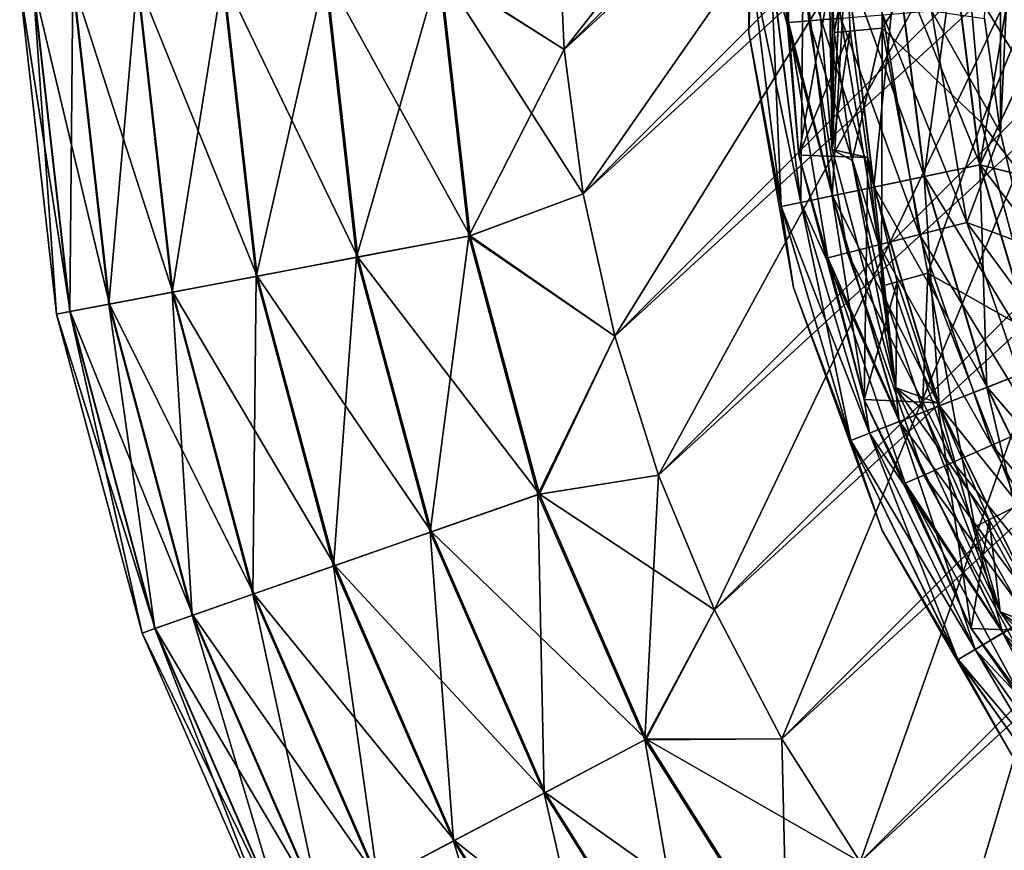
# Model space of a CAD drawing. Header units: metres. Extents: x -40 to 117, y -433 to 89.
# Tile 9 of 256: x -33 to -18, y -414 to -402. Entities that reach past the tile are written whole.
import ezdxf

# ---------------------------------------------------------------- set-up
doc = ezdxf.new("R2010")
doc.units = ezdxf.units.M
doc.layers.add('solid_506114_24501146', color=7, linetype='CONTINUOUS')
doc.layers.add('solid_506114_24501146_02', color=7, linetype='CONTINUOUS')

msp = doc.modelspace()

# ---------------------------------------------------------------- linework, layer by layer
at = {"layer": 'solid_506114_24501146'}
for points in [[(-24.655054, -402.415833, 277.700012), (-24.749994, -400.258026, 277.700012), (2.165828, -375.59494, 277.700012)], [(-24.655054, -402.415833, 277.700012), (2.165828, -375.59494, 277.700012), (4.307376, -375.877716, 277.700012)], [(-24.372297, -404.557373, 277.700012), (-24.655054, -402.415833, 277.700012), (4.307376, -375.877716, 277.700012)], [(-24.372297, -404.557373, 277.700012), (4.307376, -375.877716, 277.700012), (6.41624, -376.346161, 277.700012)], [(-23.903852, -406.666229, 277.700012), (-24.372297, -404.557373, 277.700012), (6.41624, -376.346161, 277.700012)], [(-24.749994, -400.258026, 293.700012), (-24.655054, -402.415833, 293.700012), (-8.85, -382.314636, 293.700012)], [(-24.655054, -402.415833, 293.700012), (-24.372297, -404.557373, 293.700012), (-8.85, -382.314636, 293.700012)], [(-24.372297, -404.557373, 293.700012), (-23.903852, -406.666229, 293.700012), (-8.85, -382.314636, 293.700012)], [(-23.903852, -406.666229, 293.700012), (-23.253399, -408.725952, 293.700012), (-8.85, -382.314636, 293.700012)], [(-23.253399, -408.725952, 293.700012), (-22.426193, -410.720367, 293.700012), (-8.85, -382.314636, 293.700012)], [(-22.426193, -410.720367, 293.700012), (-21.427662, -412.6362, 293.700012), (-8.85, -382.314636, 293.700012)], [(-21.427662, -412.6362, 293.700012), (-20.265413, -414.458282, 293.700012), (-8.85, -382.314636, 293.700012)], [(-20.265413, -414.458282, 293.700012), (-18.951725, -416.168365, 293.700012), (-8.85, -382.314636, 293.700012)], [(-18.951725, -416.168365, 293.700012), (-17.500893, -417.750885, 293.700012), (-8.85, -382.314636, 293.700012)], [(-18.184963, -403.649567, 311.799988), (-18.184961, -396.850433, 311.799988), (-17.793709, -395.187012, 311.799988)], [(-17.793709, -405.312988, 311.799988), (-18.184963, -403.649567, 311.799988), (-17.793709, -395.187012, 311.799988)], [(-20.680975, -396.603424, 343.5), (-20.680975, -403.896576, 343.5), (-21.000008, -400.25, 343.5)], [(-20.680975, -396.603424, 343.5), (-20.412563, -398.358551, 343.5), (-20.680975, -403.896576, 343.5)], [(-18.184963, -403.649567, 311.799988), (-18.421078, -401.957001, 311.799988), (-18.184961, -396.850433, 311.799988)], [(-21.916283, -402.167419, 476), (-21.916283, -398.332581, 476), (-21.881004, -401.154999, 474.88739)], [(-21.916283, -398.332581, 476.5), (-21.916283, -398.332581, 476), (-21.916283, -402.167419, 476)], [(-21.916283, -402.167419, 476.5), (-21.916283, -398.332581, 476.5), (-21.916283, -402.167419, 476)], [(-21.882, -401.15506, 477.496429), (-21.916283, -398.332581, 476.5), (-21.916283, -402.167419, 476.5)], [(-20.73814, -400.25, 353.5), (-20.649675, -402.163483, 353.5), (-19.939957, -398.402283, 370.132141)], [(-20.680975, -403.896576, 343.5), (-20.412563, -398.358551, 343.5), (-20.500004, -400.25, 343.5)], [(-20.649675, -402.163483, 353.5), (-19.939957, -402.097717, 370.132141), (-19.939957, -398.402283, 370.132141)], [(-19.939957, -398.402283, 370.132141), (-19.939957, -402.097717, 370.132141), (-18.748569, -400.25, 395.071442)], [(-21.324694, -398.482971, 314.023529), (-21.324694, -402.017029, 314.023529), (-21.5, -400.25, 314.799988)], [(-21.025623, -401.992218, 313.299316), (-21.324694, -402.017029, 314.023529), (-21.324694, -398.482971, 314.023529)], [(-21.025623, -398.507782, 313.299316), (-21.025623, -401.992218, 313.299316), (-21.324694, -398.482971, 314.023529)], [(-20.549782, -401.952789, 312.677582), (-21.025623, -401.992218, 313.299316), (-21.025623, -398.507782, 313.299316)], [(-26.511616, -401.242004, 293.49942), (-24.655054, -402.415833, 293.700012), (-24.749994, -400.258026, 293.700012)], [(-26.490622, -401.241211, 277.895813), (-24.749994, -400.258026, 277.700012), (-24.655054, -402.415833, 277.700012)], [(-21.5, -400.25, 342.5), (-21.5, -400.25, 314.799988), (-21.173367, -403.983429, 314.799988)], [(-21.324694, -402.017029, 314.023529), (-21.173367, -403.983429, 314.799988), (-21.5, -400.25, 314.799988)], [(-21.173332, -403.983643, 342.5), (-21.5, -400.25, 342.5), (-21.173367, -403.983429, 314.799988)], [(-20.500004, -400.25, 343.5), (-21.5, -400.25, 342.5), (-21.173332, -403.983643, 342.5)], [(-20.412563, -402.141449, 343.5), (-20.500004, -400.25, 343.5), (-21.173332, -403.983643, 342.5)], [(-21.000008, -400.25, 343.5), (-20.680975, -403.896576, 343.5), (-20.73814, -400.25, 353.5)], [(-20.680975, -403.896576, 343.5), (-20.649675, -402.163483, 353.5), (-20.73814, -400.25, 353.5)], [(-20.680975, -403.896576, 343.5), (-20.500004, -400.25, 343.5), (-20.412563, -402.141449, 343.5)], [(-19.939957, -402.097717, 370.132141), (-18.463736, -403.505646, 395.071442), (-18.748569, -400.25, 395.071442)], [(-18.748569, -400.25, 395.071442), (-18.463736, -403.505646, 395.071442), (-17.810804, -401.900421, 420.028534)], [(-19.719484, -401.065613, 480.553925), (-20.477854, -401.096985, 480.016968), (-20.059156, -404.455963, 480.016968)], [(-20.474348, -401.096832, 472.088745), (-19.715443, -401.06543, 471.493225), (-19.312334, -404.299377, 471.493225)], [(-19.316292, -404.300201, 480.553925), (-19.719484, -401.065613, 480.553925), (-20.059156, -404.455963, 480.016968)], [(-18.873947, -401.03064, 480.887177), (-19.719484, -401.065613, 480.553925), (-19.316292, -404.300201, 480.553925)], [(-19.715443, -401.06543, 471.493225), (-18.869576, -401.030457, 471.124115), (-18.483761, -404.125641, 471.124115)], [(-19.312334, -404.299377, 471.493225), (-19.715443, -401.06543, 471.493225), (-18.483761, -404.125641, 471.124115)], [(-18.488043, -404.126526, 480.887177), (-18.873947, -401.03064, 480.887177), (-19.316292, -404.300201, 480.553925)], [(-18.488043, -404.126526, 480.887177), (-17.98089, -401.079193, 481), (-18.873947, -401.03064, 480.887177)], [(-18.869576, -401.030457, 471.124115), (-17.98089, -401.079193, 471), (-17.827633, -402.735016, 471)], [(-18.483761, -404.125641, 471.124115), (-18.869576, -401.030457, 471.124115), (-17.827633, -402.735016, 471)], [(-21.916283, -402.167419, 476), (-21.881004, -401.154999, 474.88739), (-21.433617, -404.744171, 474.88739)], [(-21.434591, -404.744354, 477.496429), (-21.882, -401.15506, 477.496429), (-21.916283, -402.167419, 476.5)], [(-21.586975, -401.142853, 478.448822), (-21.882, -401.15506, 477.496429), (-21.434591, -404.744354, 477.496429)], [(-21.881004, -401.154999, 474.88739), (-21.585032, -401.142761, 473.829559), (-21.143696, -404.68338, 473.829559)], [(-21.433617, -404.744171, 474.88739), (-21.881004, -401.154999, 474.88739), (-21.143696, -404.68338, 473.829559)], [(-21.110954, -401.123169, 479.303345), (-21.586975, -401.142853, 478.448822), (-21.145599, -404.683777, 478.448822)], [(-21.145599, -404.683777, 478.448822), (-21.586975, -401.142853, 478.448822), (-21.434591, -404.744354, 477.496429)], [(-21.585032, -401.142761, 473.829559), (-21.10816, -401.123047, 472.880798), (-20.676575, -404.585419, 472.880798)], [(-21.143696, -404.68338, 473.829559), (-21.585032, -401.142761, 473.829559), (-20.676575, -404.585419, 472.880798)], [(-20.679312, -404.585999, 479.303345), (-21.110954, -401.123169, 479.303345), (-21.145599, -404.683777, 478.448822)], [(-20.477854, -401.096985, 480.016968), (-21.110954, -401.123169, 479.303345), (-20.679312, -404.585999, 479.303345)], [(-21.10816, -401.123047, 472.880798), (-20.474348, -401.096832, 472.088745), (-20.055721, -404.455231, 472.088745)], [(-20.676575, -404.585419, 472.880798), (-21.10816, -401.123047, 472.880798), (-20.055721, -404.455231, 472.088745)], [(-20.059156, -404.455963, 480.016968), (-20.477854, -401.096985, 480.016968), (-20.679312, -404.585999, 479.303345)], [(-20.055721, -404.455231, 472.088745), (-20.474348, -401.096832, 472.088745), (-19.312334, -404.299377, 471.493225)], [(-18.488043, -404.126526, 480.887177), (-17.827633, -402.735016, 481), (-17.98089, -401.079193, 481)], [(-30.986324, -401.409424, 290.683716), (-30.46743, -406.01474, 290.683716), (-29.719927, -401.36203, 291.952423)], [(-29.703085, -401.36142, 279.434174), (-29.205679, -405.776001, 279.434174), (-30.972891, -401.408936, 280.699463)], [(-30.46743, -406.01474, 290.683716), (-29.222239, -405.779144, 291.952423), (-29.719927, -401.36203, 291.952423)], [(-29.719927, -401.36203, 291.952423), (-29.222239, -405.779144, 291.952423), (-28.202951, -401.305267, 292.906982)], [(-28.183546, -401.304565, 278.483704), (-27.711586, -405.493317, 278.483704), (-29.703085, -401.36142, 279.434174)], [(-27.711586, -405.493317, 278.483704), (-29.205679, -405.776001, 279.434174), (-29.703085, -401.36142, 279.434174)], [(-29.222239, -405.779144, 291.952423), (-27.730667, -405.496918, 292.906982), (-28.202951, -401.305267, 292.906982)], [(-28.202951, -401.305267, 292.906982), (-27.730667, -405.496918, 292.906982), (-26.511616, -401.242004, 293.49942)], [(-26.490622, -401.241211, 277.895813), (-26.04701, -405.178375, 277.895813), (-28.183546, -401.304565, 278.483704)], [(-26.04701, -405.178375, 277.895813), (-27.711586, -405.493317, 278.483704), (-28.183546, -401.304565, 278.483704)], [(-27.730667, -405.496918, 292.906982), (-26.067654, -405.182251, 293.49942), (-26.511616, -401.242004, 293.49942)], [(-26.511616, -401.242004, 293.49942), (-26.067654, -405.182251, 293.49942), (-24.655054, -402.415833, 293.700012)], [(-26.490622, -401.241211, 277.895813), (-24.655054, -402.415833, 277.700012), (-24.372297, -404.557373, 277.700012)], [(-26.490622, -401.241211, 277.895813), (-24.372297, -404.557373, 277.700012), (-26.04701, -405.178375, 277.895813)], [(-32.523857, -401.466949, 283.907593), (-31.979216, -406.300781, 283.907593), (-32.727093, -401.474548, 285.68924)], [(-32.727093, -401.474548, 285.68924), (-32.179047, -406.338593, 285.68924), (-32.528652, -401.467133, 287.471405)], [(-31.979216, -406.300781, 283.907593), (-32.179047, -406.338593, 285.68924), (-32.727093, -401.474548, 285.68924)], [(-32.528652, -401.467133, 287.471405), (-31.983931, -406.301697, 287.471405), (-31.938513, -401.445068, 289.164612)], [(-32.179047, -406.338593, 285.68924), (-31.983931, -406.301697, 287.471405), (-32.528652, -401.467133, 287.471405)], [(-31.929165, -401.444702, 282.216003), (-31.39448, -406.190155, 282.216003), (-32.523857, -401.466949, 283.907593)], [(-31.39448, -406.190155, 282.216003), (-31.979216, -406.300781, 283.907593), (-32.523857, -401.466949, 283.907593)], [(-31.983931, -406.301697, 287.471405), (-31.403673, -406.191895, 289.164612), (-31.938513, -401.445068, 289.164612)], [(-31.938513, -401.445068, 289.164612), (-31.403673, -406.191895, 289.164612), (-30.986324, -401.409424, 290.683716)], [(-30.972891, -401.408936, 280.699463), (-30.454222, -406.012238, 280.699463), (-31.929165, -401.444702, 282.216003)], [(-30.454222, -406.012238, 280.699463), (-31.39448, -406.190155, 282.216003), (-31.929165, -401.444702, 282.216003)], [(-31.403673, -406.191895, 289.164612), (-30.46743, -406.01474, 290.683716), (-30.986324, -401.409424, 290.683716)], [(-29.205679, -405.776001, 279.434174), (-30.454222, -406.012238, 280.699463), (-30.972891, -401.408936, 280.699463)], [(-19.929655, -401.901428, 312.200745), (-19.386026, -405.15921, 312.200745), (-20.549782, -401.952789, 312.677582)], [(-19.207594, -401.841583, 311.901398), (-18.683661, -404.981354, 311.901398), (-19.929655, -401.901428, 312.200745)], [(-18.683661, -404.981354, 311.901398), (-19.386026, -405.15921, 312.200745), (-19.929655, -401.901428, 312.200745)], [(-19.207594, -401.841583, 311.901398), (-18.421078, -401.957001, 311.799988), (-18.184963, -403.649567, 311.799988)], [(-19.207594, -401.841583, 311.901398), (-18.184963, -403.649567, 311.799988), (-18.683661, -404.981354, 311.901398)], [(-18.463736, -403.505646, 395.071442), (-17.204279, -405.14505, 420.028534), (-17.810804, -401.900421, 420.028534)], [(-21.025623, -401.992218, 313.299316), (-20.452101, -405.429169, 313.299316), (-21.324694, -402.017029, 314.023529)], [(-21.324694, -402.017029, 314.023529), (-20.743011, -405.502838, 314.023529), (-21.173367, -403.983429, 314.799988)], [(-20.452101, -405.429169, 313.299316), (-20.743011, -405.502838, 314.023529), (-21.324694, -402.017029, 314.023529)], [(-20.549782, -401.952789, 312.677582), (-19.989237, -405.311951, 312.677582), (-21.025623, -401.992218, 313.299316)], [(-19.989237, -405.311951, 312.677582), (-20.452101, -405.429169, 313.299316), (-21.025623, -401.992218, 313.299316)], [(-19.386026, -405.15921, 312.200745), (-19.989237, -405.311951, 312.677582), (-20.549782, -401.952789, 312.677582)], [(-21.250368, -405.944031, 476), (-21.916283, -402.167419, 476), (-21.433617, -404.744171, 474.88739)], [(-21.916283, -402.167419, 476.5), (-21.916283, -402.167419, 476), (-21.250368, -405.944031, 476)], [(-21.250368, -405.944031, 476.5), (-21.916283, -402.167419, 476.5), (-21.250368, -405.944031, 476)], [(-21.434591, -404.744354, 477.496429), (-21.916283, -402.167419, 476.5), (-21.250368, -405.944031, 476.5)], [(-20.150944, -404.016937, 343.5), (-20.412563, -402.141449, 343.5), (-21.173332, -403.983643, 342.5)], [(-20.680975, -403.896576, 343.5), (-20.412563, -402.141449, 343.5), (-20.150944, -404.016937, 343.5)], [(-20.680975, -403.896576, 343.5), (-20.385035, -404.060638, 353.5), (-20.649675, -402.163483, 353.5)], [(-20.649675, -402.163483, 353.5), (-20.385035, -404.060638, 353.5), (-19.939957, -402.097717, 370.132141)], [(-20.385035, -404.060638, 353.5), (-19.946476, -405.925262, 353.5), (-19.939957, -402.097717, 370.132141)], [(-19.946476, -405.925262, 353.5), (-19.260925, -405.730194, 370.132141), (-19.939957, -402.097717, 370.132141)], [(-19.939957, -402.097717, 370.132141), (-19.260925, -405.730194, 370.132141), (-18.463736, -403.505646, 395.071442)], [(-26.067654, -405.182251, 293.49942), (-24.372297, -404.557373, 293.700012), (-24.655054, -402.415833, 293.700012)], [(-18.488043, -404.126526, 480.887177), (-17.522257, -404.369537, 481), (-17.827633, -402.735016, 481)], [(-18.483761, -404.125641, 471.124115), (-17.827633, -402.735016, 471), (-17.522257, -404.369537, 471)], [(-19.260925, -405.730194, 370.132141), (-17.617891, -406.662384, 395.071442), (-18.463736, -403.505646, 395.071442)], [(-18.463736, -403.505646, 395.071442), (-17.617891, -406.662384, 395.071442), (-17.204279, -405.14505, 420.028534)], [(-18.683661, -404.981354, 311.901398), (-18.184963, -403.649567, 311.799988), (-17.793709, -405.312988, 311.799988)], [(-21.173332, -403.983643, 342.5), (-21.173367, -403.983429, 314.799988), (-20.20339, -407.603424, 314.799988)], [(-20.743011, -405.502838, 314.023529), (-20.20339, -407.603424, 314.799988), (-21.173367, -403.983429, 314.799988)], [(-20.203327, -407.603607, 342.5), (-21.173332, -403.983643, 342.5), (-20.20339, -407.603424, 314.799988)], [(-20.150944, -404.016937, 343.5), (-21.173332, -403.983643, 342.5), (-20.203327, -407.603607, 342.5)], [(-20.680975, -403.896576, 343.5), (-20.150944, -404.016937, 343.5), (-19.733568, -407.432373, 343.5)], [(-20.680975, -403.896576, 343.5), (-19.733568, -407.432373, 343.5), (-20.385035, -404.060638, 353.5)], [(-19.733568, -407.432373, 343.5), (-19.946476, -405.925262, 353.5), (-20.385035, -404.060638, 353.5)], [(-19.717442, -405.860046, 343.5), (-20.150944, -404.016937, 343.5), (-20.203327, -407.603607, 342.5)], [(-19.733568, -407.432373, 343.5), (-20.150944, -404.016937, 343.5), (-19.717442, -405.860046, 343.5)], [(-18.488043, -404.126526, 480.887177), (-19.316292, -404.300201, 480.553925), (-18.386202, -407.424316, 480.553925)], [(-19.312334, -404.299377, 471.493225), (-18.483761, -404.125641, 471.124115), (-17.593758, -407.115112, 471.124115)], [(-17.597834, -407.116699, 480.887177), (-17.522257, -404.369537, 481), (-18.488043, -404.126526, 480.887177)], [(-17.597834, -407.116699, 480.887177), (-18.488043, -404.126526, 480.887177), (-18.386202, -407.424316, 480.553925)], [(-18.483761, -404.125641, 471.124115), (-17.522257, -404.369537, 471), (-17.067287, -405.969055, 471)], [(-17.593758, -407.115112, 471.124115), (-18.483761, -404.125641, 471.124115), (-17.067287, -405.969055, 471)], [(-19.316292, -404.300201, 480.553925), (-20.059156, -404.455963, 480.016968), (-19.093298, -407.700226, 480.016968)], [(-20.055721, -404.455231, 472.088745), (-19.312334, -404.299377, 471.493225), (-18.382435, -407.422852, 471.493225)], [(-18.386202, -407.424316, 480.553925), (-19.316292, -404.300201, 480.553925), (-19.093298, -407.700226, 480.016968)], [(-18.382435, -407.422852, 471.493225), (-19.312334, -404.299377, 471.493225), (-17.593758, -407.115112, 471.124115)], [(-26.067654, -405.182251, 293.49942), (-23.903852, -406.666229, 293.700012), (-24.372297, -404.557373, 293.700012)], [(-26.04701, -405.178375, 277.895813), (-24.372297, -404.557373, 277.700012), (-23.903852, -406.666229, 277.700012)], [(-20.059156, -404.455963, 480.016968), (-20.679312, -404.585999, 479.303345), (-19.683592, -407.930573, 479.303345)], [(-20.676575, -404.585419, 472.880798), (-20.055721, -404.455231, 472.088745), (-19.090029, -407.698944, 472.088745)], [(-19.093298, -407.700226, 480.016968), (-20.059156, -404.455963, 480.016968), (-19.683592, -407.930573, 479.303345)], [(-19.090029, -407.698944, 472.088745), (-20.055721, -404.455231, 472.088745), (-18.382435, -407.422852, 471.493225)], [(-21.145599, -404.683777, 478.448822), (-21.434591, -404.744354, 477.496429), (-20.402504, -408.21109, 477.496429)], [(-21.433617, -404.744171, 474.88739), (-21.143696, -404.68338, 473.829559), (-20.125614, -408.103027, 473.829559)], [(-20.679312, -404.585999, 479.303345), (-21.145599, -404.683777, 478.448822), (-20.127428, -408.10376, 478.448822)], [(-20.127428, -408.10376, 478.448822), (-21.145599, -404.683777, 478.448822), (-20.402504, -408.21109, 477.496429)], [(-21.143696, -404.68338, 473.829559), (-20.676575, -404.585419, 472.880798), (-19.680986, -407.929535, 472.880798)], [(-20.125614, -408.103027, 473.829559), (-21.143696, -404.68338, 473.829559), (-19.680986, -407.929535, 472.880798)], [(-19.683592, -407.930573, 479.303345), (-20.679312, -404.585999, 479.303345), (-20.127428, -408.10376, 478.448822)], [(-19.680986, -407.929535, 472.880798), (-20.676575, -404.585419, 472.880798), (-19.090029, -407.698944, 472.088745)], [(-20.402504, -408.21109, 477.496429), (-21.434591, -404.744354, 477.496429), (-21.250368, -405.944031, 476.5)], [(-20.401577, -408.210724, 474.88739), (-21.433617, -404.744171, 474.88739), (-20.125614, -408.103027, 473.829559)], [(-21.250368, -405.944031, 476), (-21.433617, -404.744171, 474.88739), (-20.401577, -408.210724, 474.88739)], [(-18.683661, -404.981354, 311.901398), (-17.650085, -407.992035, 311.901398), (-19.386026, -405.15921, 312.200745)], [(-18.683661, -404.981354, 311.901398), (-17.793709, -405.312988, 311.799988), (-17.250534, -406.933472, 311.799988)], [(-18.683661, -404.981354, 311.901398), (-17.250534, -406.933472, 311.799988), (-17.650085, -407.992035, 311.901398)], [(-19.386026, -405.15921, 312.200745), (-18.313597, -408.283081, 312.200745), (-19.989237, -405.311951, 312.677582)], [(-17.650085, -407.992035, 311.901398), (-18.313597, -408.283081, 312.200745), (-19.386026, -405.15921, 312.200745)], [(-27.730667, -405.496918, 292.906982), (-26.638924, -409.57135, 292.906982), (-26.067654, -405.182251, 293.49942)], [(-26.04701, -405.178375, 277.895813), (-25.021553, -409.005432, 277.895813), (-27.711586, -405.493317, 278.483704)], [(-26.638924, -409.57135, 292.906982), (-25.041384, -409.01236, 293.49942), (-26.067654, -405.182251, 293.49942)], [(-26.067654, -405.182251, 293.49942), (-25.041384, -409.01236, 293.49942), (-23.903852, -406.666229, 293.700012)], [(-26.04701, -405.178375, 277.895813), (-23.903852, -406.666229, 277.700012), (-25.021553, -409.005432, 277.895813)], [(-20.452101, -405.429169, 313.299316), (-19.320696, -408.724854, 313.299316), (-20.743011, -405.502838, 314.023529)], [(-19.989237, -405.311951, 312.677582), (-18.883438, -408.533051, 312.677582), (-20.452101, -405.429169, 313.299316)], [(-18.883438, -408.533051, 312.677582), (-19.320696, -408.724854, 313.299316), (-20.452101, -405.429169, 313.299316)], [(-18.313597, -408.283081, 312.200745), (-18.883438, -408.533051, 312.677582), (-19.989237, -405.311951, 312.677582)], [(-29.222239, -405.779144, 291.952423), (-28.071775, -410.072754, 291.952423), (-27.730667, -405.496918, 292.906982)], [(-27.711586, -405.493317, 278.483704), (-26.620594, -409.564941, 278.483704), (-29.205679, -405.776001, 279.434174)], [(-28.071775, -410.072754, 291.952423), (-26.638924, -409.57135, 292.906982), (-27.730667, -405.496918, 292.906982)], [(-25.021553, -409.005432, 277.895813), (-26.620594, -409.564941, 278.483704), (-27.711586, -405.493317, 278.483704)], [(-20.743011, -405.502838, 314.023529), (-19.595514, -408.845398, 314.023529), (-20.20339, -407.603424, 314.799988)], [(-19.320696, -408.724854, 313.299316), (-19.595514, -408.845398, 314.023529), (-20.743011, -405.502838, 314.023529)], [(-19.946476, -405.925262, 353.5), (-19.33774, -407.741486, 353.5), (-19.260925, -405.730194, 370.132141)], [(-19.33774, -407.741486, 353.5), (-18.564022, -409.493774, 353.5), (-19.260925, -405.730194, 370.132141)], [(-19.260925, -405.730194, 370.132141), (-17.925987, -409.176086, 370.132141), (-17.617891, -406.662384, 395.071442)], [(-18.564022, -409.493774, 353.5), (-17.925987, -409.176086, 370.132141), (-19.260925, -405.730194, 370.132141)], [(-30.46743, -406.01474, 290.683716), (-29.267942, -410.491302, 290.683716), (-29.222239, -405.779144, 291.952423)], [(-29.205679, -405.776001, 279.434174), (-28.055866, -410.067169, 279.434174), (-30.454222, -406.012238, 280.699463)], [(-29.267942, -410.491302, 290.683716), (-28.071775, -410.072754, 291.952423), (-29.222239, -405.779144, 291.952423)], [(-26.620594, -409.564941, 278.483704), (-28.055866, -410.067169, 279.434174), (-29.205679, -405.776001, 279.434174)], [(-19.115683, -407.655487, 343.5), (-19.717442, -405.860046, 343.5), (-20.203327, -407.603607, 342.5)], [(-19.733568, -407.432373, 343.5), (-19.717442, -405.860046, 343.5), (-19.115683, -407.655487, 343.5)], [(-31.403673, -406.191895, 289.164612), (-30.167326, -410.806, 289.164612), (-30.46743, -406.01474, 290.683716)], [(-30.454222, -406.012238, 280.699463), (-29.255253, -410.486847, 280.699463), (-31.39448, -406.190155, 282.216003)], [(-30.167326, -410.806, 289.164612), (-29.267942, -410.491302, 290.683716), (-30.46743, -406.01474, 290.683716)], [(-28.055866, -410.067169, 279.434174), (-29.255253, -410.486847, 280.699463), (-30.454222, -406.012238, 280.699463)], [(-19.938772, -409.547607, 476), (-21.250368, -405.944031, 476), (-20.401577, -408.210724, 474.88739)], [(-21.250368, -405.944031, 476.5), (-21.250368, -405.944031, 476), (-19.938772, -409.547607, 476)], [(-19.938772, -409.547607, 476.5), (-21.250368, -405.944031, 476.5), (-19.938772, -409.547607, 476)], [(-20.402504, -408.21109, 477.496429), (-21.250368, -405.944031, 476.5), (-19.938772, -409.547607, 476.5)], [(-19.733568, -407.432373, 343.5), (-19.33774, -407.741486, 353.5), (-19.946476, -405.925262, 353.5)], [(-31.979216, -406.300781, 283.907593), (-30.720209, -410.999481, 283.907593), (-32.179047, -406.338593, 285.68924)], [(-32.179047, -406.338593, 285.68924), (-30.912172, -411.06665, 285.68924), (-31.983931, -406.301697, 287.471405)], [(-31.983931, -406.301697, 287.471405), (-30.724739, -411.001038, 287.471405), (-31.403673, -406.191895, 289.164612)], [(-30.912172, -411.06665, 285.68924), (-30.724739, -411.001038, 287.471405), (-31.983931, -406.301697, 287.471405)], [(-31.39448, -406.190155, 282.216003), (-30.158495, -410.802917, 282.216003), (-31.979216, -406.300781, 283.907593)], [(-30.158495, -410.802917, 282.216003), (-30.720209, -410.999481, 283.907593), (-31.979216, -406.300781, 283.907593)], [(-30.724739, -411.001038, 287.471405), (-30.167326, -410.806, 289.164612), (-31.403673, -406.191895, 289.164612)], [(-29.255253, -410.486847, 280.699463), (-30.158495, -410.802917, 282.216003), (-31.39448, -406.190155, 282.216003)], [(-30.720209, -410.999481, 283.907593), (-30.912172, -411.06665, 285.68924), (-32.179047, -406.338593, 285.68924)], [(-25.041384, -409.01236, 293.49942), (-23.253399, -408.725952, 293.700012), (-23.903852, -406.666229, 293.700012)], [(-25.021553, -409.005432, 277.895813), (-23.903852, -406.666229, 277.700012), (-23.253399, -408.725952, 277.700012)], [(-17.597834, -407.116699, 480.887177), (-18.386202, -407.424316, 480.553925), (-16.954584, -410.352753, 480.553925)], [(-18.382435, -407.422852, 471.493225), (-17.593758, -407.115112, 471.124115), (-16.223843, -409.917297, 471.124115)], [(-19.733568, -407.432373, 343.5), (-19.115683, -407.655487, 343.5), (-18.35084, -409.387665, 343.5)], [(-19.733568, -407.432373, 343.5), (-18.35084, -409.387665, 343.5), (-18.186571, -410.749939, 343.5)], [(-19.733568, -407.432373, 343.5), (-18.186571, -410.749939, 343.5), (-19.33774, -407.741486, 353.5)], [(-18.386202, -407.424316, 480.553925), (-19.093298, -407.700226, 480.016968), (-17.606623, -410.741272, 480.016968)], [(-19.090029, -407.698944, 472.088745), (-18.382435, -407.422852, 471.493225), (-16.951109, -410.350677, 471.493225)], [(-16.954584, -410.352753, 480.553925), (-18.386202, -407.424316, 480.553925), (-17.606623, -410.741272, 480.016968)], [(-16.951109, -410.350677, 471.493225), (-18.382435, -407.422852, 471.493225), (-16.223843, -409.917297, 471.124115)], [(-20.203327, -407.603607, 342.5), (-20.20339, -407.603424, 314.799988), (-18.619545, -411, 314.799988)], [(-19.595514, -408.845398, 314.023529), (-18.619545, -411, 314.799988), (-20.20339, -407.603424, 314.799988)], [(-18.619553, -411, 342.5), (-20.203327, -407.603607, 342.5), (-18.619545, -411, 314.799988)], [(-19.115683, -407.655487, 343.5), (-20.203327, -407.603607, 342.5), (-18.619553, -411, 342.5)], [(-19.093298, -407.700226, 480.016968), (-19.683592, -407.930573, 479.303345), (-18.150955, -411.065613, 479.303345)], [(-19.680986, -407.929535, 472.880798), (-19.090029, -407.698944, 472.088745), (-17.603607, -410.739471, 472.088745)], [(-18.186571, -410.749939, 343.5), (-18.564022, -409.493774, 353.5), (-19.33774, -407.741486, 353.5)], [(-18.35084, -409.387665, 343.5), (-19.115683, -407.655487, 343.5), (-18.619553, -411, 342.5)], [(-17.606623, -410.741272, 480.016968), (-19.093298, -407.700226, 480.016968), (-18.150955, -411.065613, 479.303345)], [(-17.603607, -410.739471, 472.088745), (-19.090029, -407.698944, 472.088745), (-16.951109, -410.350677, 471.493225)], [(-19.683592, -407.930573, 479.303345), (-20.127428, -408.10376, 478.448822), (-18.560232, -411.309509, 478.448822)], [(-20.125614, -408.103027, 473.829559), (-19.680986, -407.929535, 472.880798), (-18.148552, -411.064178, 472.880798)], [(-18.150955, -411.065613, 479.303345), (-19.683592, -407.930573, 479.303345), (-18.560232, -411.309509, 478.448822)], [(-18.148552, -411.064178, 472.880798), (-19.680986, -407.929535, 472.880798), (-17.603607, -410.739471, 472.088745)], [(-17.650085, -407.992035, 311.901398), (-16.135063, -410.791565, 311.901398), (-18.313597, -408.283081, 312.200745)], [(-20.127428, -408.10376, 478.448822), (-20.402504, -408.21109, 477.496429), (-18.81389, -411.460632, 477.496429)], [(-18.81389, -411.460632, 477.496429), (-20.402504, -408.21109, 477.496429), (-19.938772, -409.547607, 476.5)], [(-20.401577, -408.210724, 474.88739), (-20.125614, -408.103027, 473.829559), (-18.558559, -411.308502, 473.829559)], [(-18.813034, -411.460144, 474.88739), (-20.401577, -408.210724, 474.88739), (-18.558559, -411.308502, 473.829559)], [(-19.938772, -409.547607, 476), (-20.401577, -408.210724, 474.88739), (-18.813034, -411.460144, 474.88739)], [(-18.560232, -411.309509, 478.448822), (-20.127428, -408.10376, 478.448822), (-18.81389, -411.460632, 477.496429)], [(-18.558559, -411.308502, 473.829559), (-20.125614, -408.103027, 473.829559), (-18.148552, -411.064178, 472.880798)], [(-18.313597, -408.283081, 312.200745), (-16.741621, -411.187836, 312.200745), (-18.883438, -408.533051, 312.677582)], [(-16.135063, -410.791565, 311.901398), (-16.741621, -411.187836, 312.200745), (-18.313597, -408.283081, 312.200745)], [(-18.883438, -408.533051, 312.677582), (-17.262548, -411.528198, 312.677582), (-19.320696, -408.724854, 313.299316)], [(-16.741621, -411.187836, 312.200745), (-17.262548, -411.528198, 312.677582), (-18.883438, -408.533051, 312.677582)], [(-25.041384, -409.01236, 293.49942), (-23.455729, -412.646729, 293.49942), (-23.253399, -408.725952, 293.700012)], [(-25.021553, -409.005432, 277.895813), (-23.253399, -408.725952, 277.700012), (-22.426193, -410.720367, 277.700012)], [(-23.455729, -412.646729, 293.49942), (-22.426193, -410.720367, 293.700012), (-23.253399, -408.725952, 293.700012)], [(-19.320696, -408.724854, 313.299316), (-17.662273, -411.789337, 313.299316), (-19.595514, -408.845398, 314.023529)], [(-17.262548, -411.528198, 312.677582), (-17.662273, -411.789337, 313.299316), (-19.320696, -408.724854, 313.299316)], [(-19.595514, -408.845398, 314.023529), (-17.913502, -411.953461, 314.023529), (-18.619545, -411, 314.799988)], [(-17.662273, -411.789337, 313.299316), (-17.913502, -411.953461, 314.023529), (-19.595514, -408.845398, 314.023529)], [(-26.638924, -409.57135, 292.906982), (-24.952112, -413.437592, 292.906982), (-25.041384, -409.01236, 293.49942)], [(-25.021553, -409.005432, 277.895813), (-23.437155, -412.636902, 277.895813), (-26.620594, -409.564941, 278.483704)], [(-24.952112, -413.437592, 292.906982), (-23.455729, -412.646729, 293.49942), (-25.041384, -409.01236, 293.49942)], [(-25.021553, -409.005432, 277.895813), (-22.426193, -410.720367, 277.700012), (-23.437155, -412.636902, 277.895813)], [(-18.564022, -409.493774, 353.5), (-17.631922, -411.167236, 353.5), (-17.925987, -409.176086, 370.132141)], [(-17.429489, -411.041809, 343.5), (-18.35084, -409.387665, 343.5), (-18.619553, -411, 342.5)], [(-18.186571, -410.749939, 343.5), (-18.35084, -409.387665, 343.5), (-17.429489, -411.041809, 343.5)], [(-18.186571, -410.749939, 343.5), (-17.631922, -411.167236, 353.5), (-18.564022, -409.493774, 353.5)], [(-28.071775, -410.072754, 291.952423), (-26.294233, -414.146912, 291.952423), (-26.638924, -409.57135, 292.906982)], [(-26.620594, -409.564941, 278.483704), (-24.934942, -413.428497, 278.483704), (-28.055866, -410.067169, 279.434174)], [(-26.294233, -414.146912, 291.952423), (-24.952112, -413.437592, 292.906982), (-26.638924, -409.57135, 292.906982)], [(-23.437155, -412.636902, 277.895813), (-24.934942, -413.428497, 278.483704), (-26.620594, -409.564941, 278.483704)], [(-18.021345, -412.868683, 476), (-19.938772, -409.547607, 476), (-18.813034, -411.460144, 474.88739)], [(-19.938772, -409.547607, 476.5), (-19.938772, -409.547607, 476), (-18.021345, -412.868683, 476)], [(-18.021345, -412.868683, 476.5), (-19.938772, -409.547607, 476.5), (-18.021345, -412.868683, 476)], [(-18.81389, -411.460632, 477.496429), (-19.938772, -409.547607, 476.5), (-18.021345, -412.868683, 476.5)], [(-29.267942, -410.491302, 290.683716), (-27.414658, -414.739075, 290.683716), (-28.071775, -410.072754, 291.952423)], [(-28.055866, -410.067169, 279.434174), (-26.279331, -414.139038, 279.434174), (-29.255253, -410.486847, 280.699463)], [(-27.414658, -414.739075, 290.683716), (-26.294233, -414.146912, 291.952423), (-28.071775, -410.072754, 291.952423)], [(-24.934942, -413.428497, 278.483704), (-26.279331, -414.139038, 279.434174), (-28.055866, -410.067169, 279.434174)], [(-30.167326, -410.806, 289.164612), (-28.257092, -415.184296, 289.164612), (-29.267942, -410.491302, 290.683716)], [(-29.255253, -410.486847, 280.699463), (-27.402773, -414.732788, 280.699463), (-30.158495, -410.802917, 282.216003)], [(-28.257092, -415.184296, 289.164612), (-27.414658, -414.739075, 290.683716), (-29.267942, -410.491302, 290.683716)], [(-26.279331, -414.139038, 279.434174), (-27.402773, -414.732788, 280.699463), (-29.255253, -410.486847, 280.699463)], [(-30.724739, -411.001038, 287.471405), (-28.779207, -415.460266, 287.471405), (-30.167326, -410.806, 289.164612)], [(-30.158495, -410.802917, 282.216003), (-28.248819, -415.179932, 282.216003), (-30.720209, -410.999481, 283.907593)], [(-28.779207, -415.460266, 287.471405), (-28.257092, -415.184296, 289.164612), (-30.167326, -410.806, 289.164612)], [(-27.402773, -414.732788, 280.699463), (-28.248819, -415.179932, 282.216003), (-30.158495, -410.802917, 282.216003)], [(-23.455729, -412.646729, 293.49942), (-21.427662, -412.6362, 293.700012), (-22.426193, -410.720367, 293.700012)], [(-23.437155, -412.636902, 277.895813), (-22.426193, -410.720367, 277.700012), (-21.427662, -412.6362, 277.700012)], [(-18.186571, -410.749939, 343.5), (-17.429489, -411.041809, 343.5), (-16.359324, -412.604065, 343.5)], [(-18.186571, -410.749939, 343.5), (-16.359324, -412.604065, 343.5), (-16.086985, -413.748474, 343.5)], [(-18.186571, -410.749939, 343.5), (-16.086985, -413.748474, 343.5), (-17.631922, -411.167236, 353.5)], [(-17.606623, -410.741272, 480.016968), (-18.150955, -411.065613, 479.303345), (-16.123207, -413.90567, 479.303345)], [(-18.148552, -411.064178, 472.880798), (-17.603607, -410.739471, 472.088745), (-15.637007, -413.493866, 472.088745)], [(-30.720209, -410.999481, 283.907593), (-28.774965, -415.458008, 283.907593), (-30.912172, -411.06665, 285.68924)], [(-30.912172, -411.06665, 285.68924), (-28.954773, -415.55304, 285.68924), (-30.724739, -411.001038, 287.471405)], [(-28.954773, -415.55304, 285.68924), (-28.779207, -415.460266, 287.471405), (-30.724739, -411.001038, 287.471405)], [(-28.248819, -415.179932, 282.216003), (-28.774965, -415.458008, 283.907593), (-30.720209, -410.999481, 283.907593)], [(-18.619553, -411, 342.5), (-18.619545, -411, 314.799988), (-16.469954, -414.069946, 314.799988)], [(-16.470013, -414.069855, 342.5), (-18.619553, -411, 342.5), (-16.469954, -414.069946, 314.799988)], [(-17.429489, -411.041809, 343.5), (-18.619553, -411, 342.5), (-16.470013, -414.069855, 342.5)], [(-17.913502, -411.953461, 314.023529), (-16.469954, -414.069946, 314.799988), (-18.619545, -411, 314.799988)], [(-28.774965, -415.458008, 283.907593), (-28.954773, -415.55304, 285.68924), (-30.912172, -411.06665, 285.68924)], [(-18.150955, -411.065613, 479.303345), (-18.560232, -411.309509, 478.448822), (-16.486761, -414.213562, 478.448822)], [(-18.558559, -411.308502, 473.829559), (-18.148552, -411.064178, 472.880798), (-16.121071, -413.903839, 472.880798)], [(-16.123207, -413.90567, 479.303345), (-18.150955, -411.065613, 479.303345), (-16.486761, -414.213562, 478.448822)], [(-16.121071, -413.903839, 472.880798), (-18.148552, -411.064178, 472.880798), (-15.637007, -413.493866, 472.088745)], [(-18.560232, -411.309509, 478.448822), (-18.81389, -411.460632, 477.496429), (-16.712082, -414.404419, 477.496429)], [(-18.813034, -411.460144, 474.88739), (-18.558559, -411.308502, 473.829559), (-16.485275, -414.212311, 473.829559)], [(-16.486761, -414.213562, 478.448822), (-18.560232, -411.309509, 478.448822), (-16.712082, -414.404419, 477.496429)], [(-16.485275, -414.212311, 473.829559), (-18.558559, -411.308502, 473.829559), (-16.121071, -413.903839, 472.880798)], [(-16.712082, -414.404419, 477.496429), (-18.81389, -411.460632, 477.496429), (-18.021345, -412.868683, 476.5)], [(-16.711321, -414.403778, 474.88739), (-18.813034, -411.460144, 474.88739), (-16.485275, -414.212311, 473.829559)], [(-18.021345, -412.868683, 476), (-18.813034, -411.460144, 474.88739), (-16.711321, -414.403778, 474.88739)], [(-24.952112, -413.437592, 292.906982), (-22.707912, -417.009216, 292.906982), (-23.455729, -412.646729, 293.49942)], [(-23.437155, -412.636902, 277.895813), (-21.32921, -415.991669, 277.895813), (-24.934942, -413.428497, 278.483704)], [(-23.455729, -412.646729, 293.49942), (-21.346113, -416.00415, 293.49942), (-21.427662, -412.6362, 293.700012)], [(-22.707912, -417.009216, 292.906982), (-21.346113, -416.00415, 293.49942), (-23.455729, -412.646729, 293.49942)], [(-23.437155, -412.636902, 277.895813), (-21.427662, -412.6362, 277.700012), (-20.265413, -414.458282, 277.700012)], [(-23.437155, -412.636902, 277.895813), (-20.265413, -414.458282, 277.700012), (-21.32921, -415.991669, 277.895813)], [(-21.346113, -416.00415, 293.49942), (-20.265413, -414.458282, 293.700012), (-21.427662, -412.6362, 293.700012)], [(-26.294233, -414.146912, 291.952423), (-23.929321, -417.910645, 291.952423), (-24.952112, -413.437592, 292.906982)], [(-24.934942, -413.428497, 278.483704), (-22.692287, -416.997681, 278.483704), (-26.279331, -414.139038, 279.434174)], [(-23.929321, -417.910645, 291.952423), (-22.707912, -417.009216, 292.906982), (-24.952112, -413.437592, 292.906982)], [(-21.32921, -415.991669, 277.895813), (-22.692287, -416.997681, 278.483704), (-24.934942, -413.428497, 278.483704)], [(-27.414658, -414.739075, 290.683716), (-24.948975, -418.663177, 290.683716), (-26.294233, -414.146912, 291.952423)], [(-26.279331, -414.139038, 279.434174), (-23.91576, -417.900635, 279.434174), (-27.402773, -414.732788, 280.699463)], [(-24.948975, -418.663177, 290.683716), (-23.929321, -417.910645, 291.952423), (-26.294233, -414.146912, 291.952423)], [(-22.692287, -416.997681, 278.483704), (-23.91576, -417.900635, 279.434174), (-26.279331, -414.139038, 279.434174)]]:
    msp.add_3dface(points, dxfattribs=at)
at = {"layer": 'solid_506114_24501146_02'}
for points in [[(-23.903852, -406.666229, 277.700012), (6.41624, -376.346161, 277.700012), (8.47596, -376.996613, 277.700012)], [(-23.253399, -408.725952, 277.700012), (-23.903852, -406.666229, 277.700012), (8.47596, -376.996613, 277.700012)], [(-23.253399, -408.725952, 277.700012), (8.47596, -376.996613, 277.700012), (10.470354, -377.823822, 277.700012)], [(-22.426193, -410.720367, 277.700012), (-23.253399, -408.725952, 277.700012), (10.470354, -377.823822, 277.700012)], [(-22.426193, -410.720367, 277.700012), (10.470354, -377.823822, 277.700012), (12.386187, -378.822327, 277.700012)], [(-21.427662, -412.6362, 277.700012), (-22.426193, -410.720367, 277.700012), (12.386187, -378.822327, 277.700012)], [(-21.427662, -412.6362, 277.700012), (12.386187, -378.822327, 277.700012), (14.208274, -379.984589, 277.700012)], [(-20.265413, -414.458282, 277.700012), (-21.427662, -412.6362, 277.700012), (14.208274, -379.984589, 277.700012)], [(-20.265413, -414.458282, 277.700012), (14.208274, -379.984589, 277.700012), (15.918365, -381.298279, 277.700012)], [(-18.951725, -416.168365, 277.700012), (-20.265413, -414.458282, 277.700012), (15.918365, -381.298279, 277.700012)], [(-18.951725, -416.168365, 277.700012), (15.918365, -381.298279, 277.700012), (17.500893, -382.749115, 277.700012)], [(-17.500893, -417.750885, 277.700012), (-18.951725, -416.168365, 277.700012), (17.500893, -382.749115, 277.700012)]]:
    msp.add_3dface(points, dxfattribs=at)

doc.saveas('drawing.dxf')
